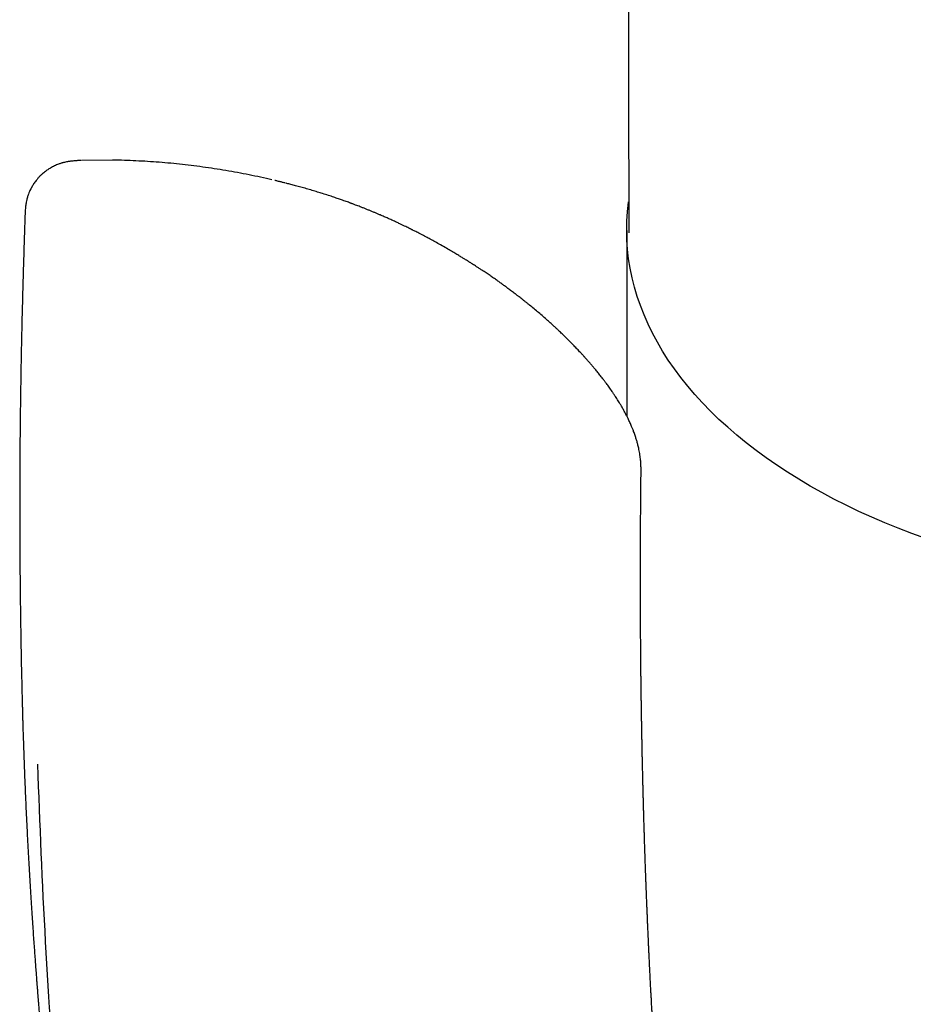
# Model space of a CAD drawing. Header units: millimetres. Extents: x 8 to 384, y 12 to 695.
# Tile 5 of 17: x 313 to 331, y 184 to 204. Entities that reach past the tile are written whole.
import ezdxf

# ---------------------------------------------------------------- set-up
doc = ezdxf.new("R2010")
doc.units = ezdxf.units.MM

msp = doc.modelspace()

# ---------------------------------------------------------------- linework, layer by layer
at = {"color": 7, "linetype": 'Continuous', "lineweight": 30}
for p, q in [((314.667, 201.22), (314.063, 201.216)), ((324.851, 199.827), (324.851, 196.156))]:
    msp.add_line(p, q, dxfattribs=at)
at = {"color": 7, "linetype": 'Continuous', "lineweight": 30, "flags": 128}
msp.add_lwpolyline([(330.772, 193.724), (330.498, 193.824), (330.228, 193.928), (329.963, 194.036), (329.703, 194.148), (329.448, 194.264), (329.198, 194.384), (328.954, 194.508), (328.716, 194.635), (328.483, 194.766), (328.257, 194.9), (328.036, 195.038), (327.822, 195.178), (327.615, 195.323), (327.414, 195.47), (327.219, 195.62), (327.032, 195.773), (326.852, 195.929), (326.679, 196.087), (326.513, 196.248), (326.354, 196.412), (326.203, 196.578), (326.059, 196.746), (325.923, 196.916), (325.795, 197.088), (325.675, 197.262), (325.563, 197.438), (325.458, 197.615), (325.362, 197.794), (325.274, 197.975), (325.194, 198.156), (325.122, 198.339), (325.059, 198.523), (325.004, 198.708), (324.957, 198.893), (324.919, 199.079), (324.889, 199.266), (324.868, 199.453), (324.856, 199.64), (324.851, 199.827), (324.856, 200.015), (324.868, 200.202), (324.889, 200.389), (324.89, 200.396)], dxfattribs=at)
at = {"color": 7, "linetype": 'Continuous', "lineweight": 30}
for points, knots in [([(324.725, 272.45), (324.725, 272.409), (324.725, 272.319), (324.725, 272.179), (324.726, 272.011), (324.726, 271.823), (324.727, 271.615), (324.727, 271.404), (324.728, 271.205), (324.729, 271.018), (324.729, 270.84), (324.73, 270.655), (324.73, 270.469), (324.731, 270.284), (324.731, 270.099), (324.732, 269.91), (324.732, 269.72), (324.733, 269.533), (324.733, 269.353), (324.734, 269.179), (324.734, 268.994), (324.735, 268.798), (324.735, 268.592), (324.736, 268.391), (324.736, 268.194), (324.737, 267.998), (324.737, 267.818), (324.738, 267.648), (324.738, 267.49), (324.739, 267.329), (324.739, 267.164), (324.739, 266.992), (324.74, 266.808), (324.74, 266.609), (324.741, 266.397), (324.742, 266.173), (324.742, 265.985), (324.742, 265.835), (324.743, 265.729), (324.743, 265.628), (324.743, 265.534), (324.744, 265.447), (324.744, 265.366), (324.744, 265.288), (324.744, 265.214), (324.744, 265.145), (324.744, 265.084), (324.745, 265.032), (324.745, 264.984), (324.745, 264.93), (324.745, 264.866), (324.745, 264.79), (324.745, 264.705), (324.746, 264.61), (324.746, 264.505), (324.746, 264.39), (324.747, 264.267), (324.747, 264.138), (324.747, 263.963), (324.748, 263.74), (324.749, 263.467), (324.749, 263.188), (324.75, 262.962), (324.751, 262.798), (324.751, 262.7), (324.751, 262.615), (324.751, 262.542), (324.751, 262.482), (324.751, 262.434), (324.752, 262.395), (324.752, 262.36), (324.752, 262.313), (324.752, 262.247), (324.752, 262.164), (324.752, 262.074), (324.753, 261.98), (324.753, 261.876), (324.753, 261.756), (324.754, 261.619), (324.754, 261.462), (324.754, 261.295), (324.755, 261.116), (324.755, 260.928), (324.756, 260.731), (324.756, 260.525), (324.757, 260.309), (324.758, 260.085), (324.758, 259.852), (324.759, 259.609), (324.759, 259.408), (324.76, 259.253), (324.76, 259.152), (324.76, 259.06), (324.76, 258.977), (324.761, 258.903), (324.761, 258.834), (324.761, 258.769), (324.761, 258.703), (324.761, 258.637), (324.762, 258.559), (324.762, 258.469), (324.762, 258.367), (324.762, 258.262), (324.763, 258.155), (324.763, 258.045), (324.763, 257.932), (324.763, 257.814), (324.764, 257.686), (324.764, 257.547), (324.765, 257.395), (324.765, 257.234), (324.765, 257.062), (324.766, 256.88), (324.766, 256.718), (324.767, 256.579), (324.767, 256.465), (324.767, 256.355), (324.767, 256.252), (324.768, 256.158), (324.768, 256.074), (324.768, 256.001), (324.768, 255.938), (324.768, 255.884), (324.769, 255.835), (324.769, 255.779), (324.769, 255.71), (324.769, 255.625), (324.769, 255.532), (324.77, 255.429), (324.77, 255.317), (324.77, 255.179), (324.771, 255.019), (324.771, 254.843), (324.771, 254.671), (324.772, 254.504), (324.772, 254.327), (324.773, 254.141), (324.773, 253.945), (324.774, 253.749), (324.774, 253.548), (324.775, 253.341), (324.775, 253.133), (324.776, 252.925), (324.776, 252.721), (324.777, 252.523), (324.777, 252.333), (324.778, 252.146), (324.778, 251.957), (324.779, 251.763), (324.779, 251.561), (324.78, 251.354), (324.78, 251.14), (324.781, 250.889), (324.782, 250.601), (324.782, 250.342), (324.783, 250.15), (324.783, 250.03), (324.783, 249.918), (324.784, 249.815), (324.784, 249.72), (324.784, 249.633), (324.784, 249.555), (324.784, 249.48), (324.785, 249.406), (324.785, 249.326), (324.785, 249.229), (324.785, 249.112), (324.786, 248.974), (324.786, 248.825), (324.786, 248.666), (324.787, 248.479), (324.787, 248.265), (324.788, 248.021), (324.789, 247.822), (324.789, 247.668), (324.789, 247.564), (324.789, 247.459), (324.79, 247.352), (324.79, 247.243), (324.79, 247.134), (324.79, 247.033), (324.791, 246.942), (324.791, 246.864), (324.791, 246.794), (324.791, 246.733), (324.791, 246.682), (324.791, 246.634), (324.792, 246.588), (324.792, 246.538), (324.792, 246.486), (324.792, 246.428), (324.792, 246.366), (324.792, 246.299), (324.792, 246.216), (324.793, 246.116), (324.793, 245.998), (324.793, 245.87), (324.794, 245.732), (324.794, 245.585), (324.794, 245.43), (324.795, 245.265), (324.795, 245.09), (324.796, 244.903), (324.796, 244.704), (324.797, 244.493), (324.797, 244.272), (324.798, 244.039), (324.798, 243.834), (324.799, 243.66), (324.799, 243.523), (324.799, 243.391), (324.8, 243.268), (324.8, 243.154), (324.8, 243.051), (324.8, 242.928), (324.801, 242.78), (324.801, 242.602), (324.802, 242.42), (324.802, 242.232), (324.803, 242.038), (324.803, 241.827), (324.804, 241.599), (324.804, 241.353), (324.805, 241.143), (324.805, 240.972), (324.805, 240.844), (324.806, 240.719), (324.806, 240.601), (324.806, 240.492), (324.806, 240.392), (324.807, 240.302), (324.807, 240.221), (324.807, 240.149), (324.807, 240.09), (324.807, 240.043), (324.807, 240.004), (324.807, 239.967), (324.808, 239.926), (324.808, 239.874), (324.808, 239.81), (324.808, 239.732), (324.808, 239.645), (324.808, 239.551), (324.809, 239.448), (324.809, 239.337), (324.809, 239.22), (324.81, 239.053), (324.81, 238.836), (324.811, 238.565), (324.811, 238.279), (324.812, 237.976), (324.813, 237.723), (324.813, 237.532), (324.813, 237.408), (324.814, 237.29), (324.814, 237.184), (324.814, 237.089), (324.814, 237.004), (324.815, 236.927), (324.815, 236.855), (324.815, 236.791), (324.815, 236.732), (324.815, 236.679), (324.815, 236.624), (324.815, 236.56), (324.816, 236.482), (324.816, 236.393), (324.816, 236.3), (324.816, 236.205), (324.816, 236.11), (324.817, 236.012), (324.817, 235.868), (324.817, 235.683), (324.818, 235.458), (324.818, 235.263), (324.819, 235.095), (324.819, 234.953), (324.819, 234.814), (324.82, 234.68), (324.82, 234.554), (324.82, 234.437), (324.821, 234.337), (324.821, 234.253), (324.821, 234.183), (324.821, 234.119), (324.821, 234.062), (324.821, 234.01), (324.821, 233.961), (324.822, 233.909), (324.822, 233.848), (324.822, 233.778), (324.822, 233.699), (324.822, 233.61), (324.822, 233.512), (324.823, 233.404), (324.823, 233.282), (324.823, 233.15), (324.824, 233.01), (324.824, 232.872), (324.824, 232.738), (324.825, 232.581), (324.825, 232.404), (324.825, 232.209), (324.826, 232.024), (324.826, 231.848), (324.827, 231.68), (324.827, 231.522), (324.827, 231.375), (324.828, 231.24), (324.828, 231.115), (324.828, 230.99), (324.828, 230.861), (324.829, 230.723), (324.829, 230.571), (324.829, 230.403), (324.83, 230.22), (324.83, 230.026), (324.831, 229.825), (324.832, 229.418), (324.833, 229.033), (324.833, 228.671), (324.834, 228.535), (324.834, 228.398), (324.834, 228.261), (324.835, 228.126), (324.835, 227.999), (324.835, 227.883), (324.835, 227.779), (324.836, 227.685), (324.836, 227.599), (324.836, 227.528), (324.836, 227.469), (324.836, 227.421), (324.836, 227.377), (324.836, 227.334), (324.836, 227.286), (324.837, 227.231), (324.837, 227.168), (324.837, 227.098), (324.837, 227.018), (324.837, 226.93), (324.837, 226.833), (324.838, 226.729), (324.838, 226.618), (324.838, 226.458), (324.839, 226.257), (324.839, 226.021), (324.84, 225.798), (324.84, 225.586), (324.841, 225.392), (324.841, 225.214), (324.841, 225.05), (324.842, 224.891), (324.842, 224.738), (324.842, 224.589), (324.843, 224.444), (324.843, 224.292), (324.843, 224.13), (324.844, 223.951), (324.844, 223.762), (324.845, 223.562), (324.845, 223.332), (324.846, 223.075), (324.846, 222.796), (324.847, 222.518), (324.848, 222.242), (324.848, 221.967), (324.849, 221.694), (324.849, 221.445), (324.85, 221.221), (324.85, 221.026), (324.851, 220.841), (324.851, 220.666), (324.851, 220.482), (324.852, 220.282), (324.852, 220.06), (324.853, 219.837), (324.853, 219.613), (324.854, 219.389), (324.854, 219.153), (324.855, 218.908), (324.855, 218.652), (324.856, 218.403), (324.856, 218.166), (324.857, 217.948), (324.857, 217.737), (324.858, 217.534), (324.858, 217.339), (324.858, 217.151), (324.859, 216.943), (324.859, 216.708), (324.86, 216.442), (324.86, 216.167), (324.861, 215.881), (324.862, 215.588), (324.862, 215.293), (324.863, 215), (324.864, 214.708), (324.864, 214.457), (324.864, 214.244), (324.865, 214.067), (324.865, 213.885), (324.866, 213.695), (324.866, 213.5), (324.866, 213.302), (324.867, 213.107), (324.867, 212.921), (324.868, 212.744), (324.868, 212.576), (324.868, 212.417), (324.869, 212.268), (324.869, 212.127), (324.869, 211.959), (324.87, 211.764), (324.87, 211.542), (324.87, 211.354), (324.871, 211.199), (324.871, 211.072), (324.871, 210.94), (324.872, 210.798), (324.872, 210.657), (324.872, 210.517), (324.872, 210.381), (324.873, 210.238), (324.873, 210.089), (324.874, 209.754), (324.875, 209.235), (324.876, 208.701), (324.877, 208.335), (324.877, 208.14), (324.877, 207.954), (324.878, 207.777), (324.878, 207.609), (324.878, 207.45), (324.879, 207.309), (324.879, 207.181), (324.879, 207.061), (324.879, 206.934), (324.88, 206.8), (324.88, 206.659), (324.88, 206.511), (324.881, 206.322), (324.881, 206.098), (324.882, 205.845), (324.882, 205.602), (324.883, 205.366), (324.883, 205.136), (324.883, 204.958), (324.884, 204.831), (324.884, 204.756), (324.884, 204.685), (324.884, 204.619), (324.884, 204.561), (324.884, 204.513), (324.884, 204.473), (324.884, 204.442), (324.884, 204.419), (324.884, 204.397), (324.885, 204.371), (324.885, 204.34), (324.885, 204.303), (324.885, 204.26), (324.885, 204.206), (324.885, 204.139), (324.885, 204.058), (324.885, 203.968), (324.886, 203.868), (324.886, 203.758), (324.886, 203.639), (324.886, 203.51), (324.886, 203.371), (324.887, 203.223), (324.887, 203.065), (324.887, 202.898), (324.888, 202.721), (324.888, 202.534), (324.889, 202.33), (324.889, 202.106), (324.889, 201.863), (324.89, 201.608), (324.89, 201.34), (324.891, 201.061), (324.892, 200.769), (324.892, 200.475), (324.893, 200.177), (324.893, 199.948), (324.893, 199.814), (324.893, 199.78)], [0, 0, 0, 0, 0.001689, 0.003748, 0.005772, 0.008638, 0.011484, 0.014382, 0.017332, 0.019688, 0.022129, 0.024676, 0.02733, 0.029789, 0.032334, 0.034963, 0.037611, 0.040175, 0.042654, 0.045049, 0.047359, 0.050306, 0.053123, 0.055886, 0.058603, 0.061274, 0.063938, 0.066076, 0.068254, 0.070473, 0.072733, 0.075082, 0.077556, 0.080342, 0.083271, 0.086344, 0.089562, 0.091053, 0.092532, 0.093921, 0.095219, 0.096425, 0.097539, 0.098562, 0.09964, 0.100593, 0.101421, 0.102125, 0.102738, 0.10342, 0.104341, 0.105387, 0.10656, 0.107859, 0.109311, 0.110893, 0.112606, 0.114394, 0.116208, 0.119851, 0.123598, 0.127448, 0.131403, 0.132905, 0.134245, 0.135424, 0.136442, 0.137238, 0.137898, 0.138419, 0.138861, 0.139337, 0.140383, 0.141577, 0.142766, 0.144072, 0.145495, 0.147035, 0.149021, 0.151173, 0.153491, 0.155954, 0.158542, 0.161255, 0.164092, 0.167055, 0.170143, 0.173357, 0.176695, 0.180158, 0.181673, 0.183066, 0.184334, 0.185478, 0.186498, 0.187393, 0.188305, 0.1892, 0.190112, 0.19104, 0.192412, 0.193818, 0.19526, 0.196736, 0.198246, 0.199791, 0.201396, 0.203125, 0.205071, 0.207157, 0.209381, 0.211745, 0.214247, 0.216889, 0.218429, 0.220012, 0.221564, 0.222988, 0.224283, 0.225448, 0.226429, 0.227296, 0.228048, 0.228686, 0.229315, 0.230354, 0.23152, 0.232812, 0.23423, 0.235773, 0.237443, 0.23992, 0.242359, 0.244725, 0.247019, 0.24924, 0.252038, 0.254712, 0.257323, 0.260144, 0.262989, 0.26586, 0.268751, 0.271573, 0.274291, 0.276907, 0.279429, 0.282007, 0.2847, 0.287457, 0.290325, 0.293274, 0.296283, 0.300675, 0.305188, 0.306958, 0.308613, 0.310148, 0.311563, 0.312883, 0.314078, 0.315148, 0.316119, 0.317139, 0.318233, 0.319401, 0.321159, 0.323062, 0.32511, 0.327302, 0.329628, 0.332817, 0.336163, 0.339665, 0.341069, 0.342496, 0.343947, 0.345422, 0.34692, 0.348443, 0.349901, 0.351108, 0.352191, 0.35315, 0.353985, 0.354695, 0.355281, 0.355954, 0.356608, 0.35733, 0.358119, 0.358975, 0.359898, 0.360889, 0.362389, 0.364021, 0.365784, 0.36768, 0.369707, 0.371833, 0.374101, 0.376514, 0.379071, 0.381822, 0.384723, 0.387772, 0.390971, 0.39432, 0.396225, 0.398163, 0.399991, 0.401665, 0.403255, 0.404678, 0.405933, 0.408323, 0.410775, 0.413287, 0.41586, 0.418521, 0.421319, 0.424545, 0.427936, 0.43149, 0.433223, 0.434992, 0.436748, 0.43838, 0.439882, 0.441255, 0.4425, 0.443615, 0.444602, 0.445459, 0.446043, 0.446547, 0.447049, 0.447606, 0.448219, 0.449185, 0.450263, 0.451453, 0.452756, 0.454171, 0.455698, 0.457328, 0.458997, 0.46259, 0.466311, 0.47016, 0.474417, 0.478819, 0.480589, 0.482323, 0.483944, 0.485452, 0.486703, 0.487864, 0.488935, 0.489915, 0.490806, 0.491606, 0.492316, 0.492992, 0.493895, 0.494962, 0.496193, 0.497589, 0.498802, 0.500115, 0.501499, 0.50287, 0.506058, 0.509142, 0.512122, 0.514129, 0.516087, 0.517994, 0.51985, 0.521599, 0.523206, 0.524672, 0.525725, 0.52669, 0.527568, 0.528358, 0.529061, 0.529687, 0.530392, 0.531226, 0.53219, 0.533282, 0.534505, 0.535856, 0.537337, 0.538948, 0.540867, 0.542816, 0.544715, 0.546564, 0.548364, 0.551179, 0.553863, 0.556416, 0.558838, 0.561134, 0.563318, 0.565391, 0.567194, 0.568903, 0.570558, 0.572325, 0.574226, 0.57626, 0.578624, 0.581147, 0.583826, 0.586631, 0.589452, 0.600627, 0.602503, 0.604383, 0.606267, 0.608155, 0.610044, 0.611836, 0.613393, 0.614823, 0.616125, 0.617298, 0.618343, 0.619083, 0.619743, 0.620321, 0.620882, 0.621541, 0.622299, 0.623155, 0.624111, 0.625218, 0.626434, 0.627759, 0.629192, 0.630734, 0.632366, 0.635779, 0.639026, 0.642106, 0.645019, 0.647766, 0.650118, 0.652363, 0.654542, 0.656655, 0.658701, 0.660682, 0.662649, 0.664951, 0.667404, 0.670007, 0.672762, 0.675667, 0.679518, 0.683359, 0.687181, 0.690985, 0.694769, 0.698535, 0.702233, 0.705067, 0.707758, 0.710303, 0.712705, 0.714961, 0.717894, 0.720954, 0.72414, 0.727097, 0.73019, 0.733425, 0.736801, 0.74032, 0.743978, 0.747089, 0.750094, 0.752993, 0.755786, 0.758473, 0.761054, 0.76355, 0.767071, 0.770729, 0.774523, 0.778454, 0.782539, 0.7866, 0.790636, 0.794645, 0.798652, 0.800992, 0.80342, 0.805937, 0.808543, 0.811238, 0.814009, 0.816701, 0.819266, 0.821704, 0.824015, 0.826199, 0.828256, 0.830186, 0.831996, 0.835185, 0.838245, 0.841176, 0.842924, 0.844627, 0.846422, 0.848376, 0.85049, 0.852262, 0.854133, 0.856101, 0.858169, 0.860307, 0.86991, 0.879579, 0.882351, 0.885039, 0.887603, 0.89004, 0.892353, 0.89454, 0.896602, 0.898164, 0.89981, 0.901555, 0.903399, 0.905342, 0.907384, 0.909525, 0.91314, 0.916619, 0.919964, 0.923176, 0.926333, 0.92948, 0.930516, 0.931551, 0.932569, 0.933481, 0.934271, 0.93494, 0.935488, 0.935915, 0.936194, 0.936466, 0.936817, 0.937248, 0.937757, 0.938346, 0.939014, 0.939995, 0.941107, 0.942351, 0.943728, 0.945237, 0.946878, 0.948652, 0.950557, 0.952595, 0.954765, 0.957068, 0.959502, 0.962069, 0.964769, 0.967949, 0.971295, 0.974807, 0.978486, 0.98233, 0.986341, 0.990517, 0.994492, 0.998606, 1, 1, 1, 1]), ([(314.046, 201.215), (314.03, 201.215), (314, 201.213), (313.964, 201.211), (313.938, 201.209), (313.919, 201.207), (313.897, 201.205), (313.871, 201.203), (313.841, 201.199), (313.81, 201.195), (313.777, 201.189), (313.74, 201.182), (313.705, 201.174), (313.677, 201.166), (313.652, 201.159), (313.627, 201.15), (313.597, 201.14), (313.561, 201.126), (313.52, 201.108), (313.48, 201.087), (313.443, 201.067), (313.412, 201.048), (313.384, 201.03), (313.355, 201.009), (313.322, 200.985), (313.286, 200.955), (313.249, 200.921), (313.211, 200.882), (313.176, 200.842), (313.144, 200.803), (313.119, 200.767), (313.098, 200.736), (313.083, 200.711), (313.073, 200.694), (313.068, 200.684), (313.062, 200.673), (313.054, 200.657), (313.041, 200.632), (313.024, 200.595), (313.003, 200.545), (312.983, 200.483), (312.964, 200.41), (312.949, 200.327), (312.945, 200.269), (312.943, 200.238)], [0, 0, 0, 0, 0.032381, 0.058353, 0.078075, 0.091534, 0.102687, 0.126214, 0.150336, 0.171515, 0.193748, 0.218291, 0.242102, 0.259821, 0.273581, 0.288452, 0.307218, 0.330068, 0.357188, 0.385384, 0.410136, 0.431206, 0.448828, 0.470533, 0.493128, 0.52003, 0.552239, 0.581843, 0.614696, 0.645351, 0.671062, 0.69183, 0.710868, 0.722305, 0.725973, 0.732696, 0.743251, 0.757644, 0.782742, 0.814436, 0.85246, 0.896433, 0.945834, 1, 1, 1, 1]), ([(317.826, 200.832), (317.808, 200.836), (317.715, 200.859), (317.545, 200.895), (317.316, 200.942), (317.087, 200.986), (316.857, 201.025), (316.628, 201.061), (316.398, 201.094), (316.168, 201.123), (315.938, 201.148), (315.709, 201.17), (315.479, 201.188), (315.249, 201.202), (315.02, 201.213), (314.826, 201.22), (314.708, 201.222), (314.667, 201.222)], [0, 0, 0, 0, 0.016813, 0.090322, 0.163676, 0.23688, 0.309936, 0.38285, 0.455626, 0.528267, 0.600778, 0.673163, 0.745425, 0.817569, 0.889598, 0.961516, 1, 1, 1, 1]), ([(318.084, 200.77), (318.073, 200.773), (318.042, 200.78), (317.999, 200.791), (317.957, 200.801), (317.926, 200.809), (317.902, 200.815), (317.888, 200.818), (317.882, 200.819)], [0, 0, 0, 0, 0.170575, 0.4684, 0.652051, 0.801709, 0.917545, 1, 1, 1, 1]), ([(321.285, 199.475), (321.246, 199.498), (321.17, 199.541), (321.062, 199.601), (320.965, 199.654), (320.884, 199.698), (320.817, 199.733), (320.763, 199.761), (320.716, 199.785), (320.676, 199.806), (320.641, 199.823), (320.613, 199.837), (320.591, 199.848), (320.576, 199.856), (320.558, 199.865), (320.532, 199.878), (320.496, 199.895), (320.451, 199.917), (320.399, 199.942), (320.339, 199.971), (320.271, 200.002), (320.199, 200.035), (320.125, 200.069), (320.049, 200.102), (319.98, 200.132), (319.917, 200.159), (319.862, 200.182), (319.807, 200.205), (319.75, 200.228), (319.693, 200.251), (319.635, 200.274), (319.579, 200.296), (319.529, 200.316), (319.487, 200.331), (319.455, 200.344), (319.429, 200.353), (319.406, 200.362), (319.384, 200.37), (319.355, 200.381), (319.319, 200.394), (319.273, 200.41), (319.214, 200.431), (319.14, 200.457), (319.047, 200.489), (318.942, 200.523), (318.835, 200.558), (318.727, 200.591), (318.621, 200.623), (318.51, 200.655), (318.401, 200.686), (318.298, 200.714), (318.206, 200.739), (318.139, 200.756), (318.101, 200.765), (318.092, 200.768)], [0, 0, 0, 0, 0.039896, 0.07606, 0.108492, 0.137193, 0.157466, 0.17535, 0.190843, 0.203945, 0.214686, 0.225016, 0.231939, 0.23591, 0.240683, 0.249589, 0.261401, 0.276119, 0.292984, 0.312532, 0.334753, 0.358302, 0.382235, 0.406551, 0.431252, 0.448458, 0.465846, 0.483417, 0.501171, 0.519109, 0.537231, 0.555388, 0.5714, 0.583963, 0.593938, 0.601352, 0.608023, 0.615039, 0.6224, 0.634689, 0.64863, 0.664602, 0.689182, 0.717422, 0.749332, 0.784927, 0.814358, 0.845925, 0.879638, 0.912605, 0.942283, 0.96866, 0.991724, 1, 1, 1, 1]), ([(312.941, 200.237), (312.938, 200.146), (312.93, 199.922), (312.918, 199.568), (312.906, 199.178), (312.895, 198.799), (312.885, 198.429), (312.876, 198.071), (312.868, 197.722), (312.861, 197.378), (312.855, 197.039), (312.85, 196.706), (312.845, 196.384), (312.841, 196.073), (312.838, 195.773), (312.836, 195.484), (312.834, 195.205), (312.833, 194.938), (312.832, 194.681), (312.832, 194.435), (312.832, 194.2), (312.832, 193.979), (312.833, 193.773), (312.833, 193.58), (312.834, 193.397), (312.836, 193.223), (312.837, 193.064), (312.838, 192.918), (312.839, 192.785), (312.841, 192.66), (312.842, 192.542), (312.844, 192.393), (312.846, 192.208), (312.85, 191.97), (312.854, 191.711), (312.859, 191.432), (312.865, 191.161), (312.871, 190.9), (312.876, 190.702), (312.879, 190.555), (312.882, 190.465), (312.884, 190.383), (312.886, 190.31), (312.888, 190.245), (312.889, 190.187), (312.89, 190.139), (312.891, 190.105), (312.892, 190.084), (312.893, 190.068), (312.893, 190.047), (312.894, 190.018), (312.895, 189.983), (312.896, 189.937), (312.898, 189.88), (312.9, 189.813), (312.902, 189.765), (312.902, 189.741)], [0, 0, 0, 0, 0.025457, 0.062936, 0.099494, 0.135135, 0.169857, 0.203662, 0.23655, 0.268522, 0.301034, 0.332541, 0.363043, 0.392541, 0.421034, 0.448522, 0.475006, 0.500486, 0.524961, 0.548431, 0.570897, 0.592358, 0.611672, 0.630093, 0.647621, 0.664255, 0.679995, 0.693501, 0.706271, 0.718306, 0.729605, 0.740251, 0.761269, 0.782785, 0.809047, 0.836014, 0.863686, 0.887476, 0.911762, 0.921246, 0.929979, 0.937912, 0.945045, 0.951378, 0.956912, 0.961646, 0.96558, 0.966587, 0.967982, 0.970063, 0.972831, 0.976286, 0.980428, 0.986191, 0.992908, 1, 1, 1, 1]), ([(325.135, 195.079), (325.135, 195.096), (325.135, 195.127), (325.134, 195.169), (325.133, 195.202), (325.131, 195.23), (325.127, 195.28), (325.12, 195.34), (325.109, 195.409), (325.1, 195.462), (325.09, 195.509), (325.079, 195.555), (325.07, 195.594), (325.061, 195.627), (325.051, 195.662), (325.04, 195.697), (325.029, 195.732), (325.017, 195.769), (325.003, 195.806), (324.99, 195.842), (324.977, 195.875), (324.966, 195.905), (324.954, 195.934), (324.94, 195.967), (324.923, 196.005), (324.905, 196.045), (324.888, 196.083), (324.867, 196.124), (324.843, 196.174), (324.812, 196.232), (324.777, 196.296), (324.743, 196.356), (324.711, 196.41), (324.683, 196.455), (324.656, 196.498), (324.626, 196.544), (324.595, 196.592), (324.563, 196.639), (324.533, 196.682), (324.503, 196.723), (324.476, 196.761), (324.452, 196.793), (324.434, 196.818), (324.418, 196.84), (324.399, 196.864), (324.376, 196.894), (324.34, 196.94), (324.294, 196.998), (324.241, 197.063), (324.192, 197.121), (324.148, 197.173), (324.107, 197.22), (324.075, 197.256), (324.052, 197.282), (324.036, 197.3), (324.023, 197.315), (324.012, 197.327), (324.002, 197.338), (323.992, 197.349), (323.978, 197.365), (323.958, 197.386), (323.933, 197.413), (323.904, 197.444), (323.873, 197.477), (323.832, 197.52), (323.781, 197.573), (323.719, 197.636), (323.668, 197.687), (323.625, 197.729), (323.591, 197.762), (323.556, 197.796), (323.523, 197.827), (323.497, 197.852), (323.477, 197.871), (323.464, 197.883), (323.452, 197.894), (323.441, 197.905), (323.426, 197.918), (323.407, 197.936), (323.383, 197.957), (323.354, 197.984), (323.32, 198.014), (323.239, 198.088), (323.108, 198.201), (322.972, 198.314), (322.88, 198.389), (322.834, 198.426), (322.792, 198.459), (322.757, 198.487), (322.727, 198.509), (322.704, 198.527), (322.685, 198.542), (322.665, 198.558), (322.639, 198.577), (322.607, 198.602), (322.572, 198.628), (322.535, 198.655), (322.499, 198.682), (322.456, 198.714), (322.405, 198.751), (322.346, 198.793), (322.283, 198.839), (322.215, 198.886), (322.142, 198.936), (322.066, 198.988), (321.994, 199.036), (321.931, 199.077), (321.882, 199.109), (321.839, 199.137), (321.805, 199.159), (321.781, 199.174), (321.763, 199.186), (321.745, 199.197), (321.724, 199.211), (321.695, 199.229), (321.656, 199.253), (321.604, 199.285), (321.54, 199.324), (321.465, 199.369), (321.379, 199.42), (321.318, 199.456), (321.285, 199.475)], [0, 0, 0, 0, 0.0086472, 0.0155956, 0.0208682, 0.0252103, 0.0295554, 0.0463807, 0.0560158, 0.0652365, 0.0740799, 0.0808275, 0.0875842, 0.0943379, 0.1006988, 0.1068347, 0.1130579, 0.1202182, 0.1268862, 0.1339514, 0.140172, 0.1455102, 0.1507685, 0.1566668, 0.1644319, 0.1725951, 0.1798552, 0.1861494, 0.1966281, 0.2084253, 0.2213213, 0.2344386, 0.2443448, 0.2535034, 0.2617609, 0.270812, 0.2815777, 0.2908598, 0.2998088, 0.3083707, 0.3165372, 0.3238, 0.328258, 0.332256, 0.3372907, 0.3437711, 0.351558, 0.3667763, 0.3811182, 0.393188, 0.4045685, 0.4151499, 0.4241863, 0.4285985, 0.4324663, 0.4357913, 0.4385749, 0.4408183, 0.4429707, 0.4461849, 0.4510111, 0.4571852, 0.4646182, 0.4721161, 0.4792921, 0.4945257, 0.5081987, 0.5225953, 0.5299569, 0.5376851, 0.545779, 0.5535693, 0.5597997, 0.5637809, 0.5666633, 0.5687014, 0.5712302, 0.5744434, 0.57834, 0.5838085, 0.5902231, 0.5975815, 0.6057586, 0.6434383, 0.6811389, 0.6910196, 0.7007381, 0.7092966, 0.7165304, 0.7224414, 0.7270311, 0.730519, 0.7341218, 0.7392972, 0.746023, 0.7532892, 0.7605413, 0.7677794, 0.7750036, 0.7863281, 0.797619, 0.8097141, 0.8237366, 0.8371492, 0.8519513, 0.8681418, 0.8783326, 0.8880493, 0.8962736, 0.9030061, 0.9071137, 0.9103654, 0.9131594, 0.9171747, 0.9225989, 0.9294318, 0.9394904, 0.9515766, 0.9656903, 0.9818314, 1, 1, 1, 1]), ([(325.304, 185.284), (325.304, 185.294), (325.302, 185.323), (325.3, 185.373), (325.297, 185.438), (325.294, 185.496), (325.292, 185.545), (325.29, 185.583), (325.288, 185.623), (325.286, 185.66), (325.285, 185.693), (325.284, 185.719), (325.282, 185.754), (325.28, 185.803), (325.277, 185.862), (325.275, 185.92), (325.272, 185.979), (325.27, 186.034), (325.267, 186.085), (325.266, 186.125), (325.264, 186.159), (325.263, 186.187), (325.262, 186.211), (325.261, 186.236), (325.26, 186.267), (325.258, 186.304), (325.256, 186.345), (325.255, 186.388), (325.253, 186.432), (325.251, 186.478), (325.249, 186.525), (325.247, 186.571), (325.245, 186.616), (325.244, 186.655), (325.243, 186.687), (325.242, 186.712), (325.241, 186.736), (325.24, 186.762), (325.238, 186.798), (325.237, 186.84), (325.235, 186.887), (325.233, 186.934), (325.231, 186.989), (325.229, 187.049), (325.226, 187.115), (325.225, 187.168), (325.223, 187.211), (325.222, 187.25), (325.22, 187.295), (325.218, 187.342), (325.217, 187.398), (325.214, 187.461), (325.212, 187.528), (325.21, 187.586), (325.209, 187.637), (325.207, 187.679), (325.206, 187.713), (325.205, 187.741), (325.204, 187.763), (325.204, 187.782), (325.203, 187.801), (325.203, 187.824), (325.202, 187.853), (325.201, 187.888), (325.199, 187.941), (325.197, 188.006), (325.195, 188.081), (325.193, 188.15), (325.191, 188.217), (325.189, 188.289), (325.186, 188.367), (325.184, 188.448), (325.182, 188.532), (325.18, 188.62), (325.177, 188.699), (325.176, 188.765), (325.175, 188.809), (325.174, 188.847), (325.173, 188.891), (325.171, 188.945), (325.17, 189), (325.169, 189.047), (325.168, 189.089), (325.167, 189.136), (325.166, 189.182), (325.165, 189.224), (325.164, 189.26), (325.163, 189.292), (325.163, 189.319), (325.162, 189.342), (325.162, 189.365), (325.161, 189.392), (325.16, 189.427), (325.159, 189.468), (325.158, 189.513), (325.158, 189.56), (325.157, 189.606), (325.156, 189.653), (325.155, 189.703), (325.154, 189.753), (325.153, 189.798), (325.152, 189.837), (325.151, 189.872), (325.151, 189.908), (325.15, 189.957), (325.149, 190.021), (325.148, 190.093), (325.146, 190.167), (325.145, 190.238), (325.144, 190.307), (325.143, 190.377), (325.142, 190.449), (325.141, 190.523), (325.14, 190.596), (325.139, 190.67), (325.138, 190.736), (325.137, 190.792), (325.136, 190.839), (325.136, 190.889), (325.135, 190.94), (325.135, 190.986), (325.134, 191.024), (325.134, 191.053), (325.134, 191.076), (325.133, 191.1), (325.133, 191.129), (325.133, 191.166), (325.132, 191.208), (325.132, 191.26), (325.131, 191.32), (325.131, 191.388), (325.13, 191.455), (325.129, 191.519), (325.129, 191.577), (325.128, 191.626), (325.128, 191.669), (325.128, 191.709), (325.128, 191.751), (325.127, 191.799), (325.127, 191.852), (325.126, 191.914), (325.126, 191.987), (325.126, 192.054), (325.125, 192.109), (325.125, 192.145), (325.125, 192.172), (325.125, 192.199), (325.125, 192.23), (325.125, 192.267), (325.125, 192.311), (325.124, 192.357), (325.124, 192.409), (325.124, 192.464), (325.124, 192.521), (325.124, 192.575), (325.124, 192.624), (325.124, 192.666), (325.123, 192.698), (325.123, 192.723), (325.123, 192.744), (325.123, 192.77), (325.123, 192.804), (325.123, 192.843), (325.123, 192.912), (325.123, 193.004), (325.123, 193.116), (325.123, 193.22), (325.124, 193.308), (325.124, 193.381), (325.124, 193.442), (325.124, 193.503), (325.124, 193.568), (325.125, 193.638), (325.125, 193.705), (325.125, 193.768), (325.125, 193.822), (325.126, 193.869), (325.126, 193.904), (325.126, 193.929), (325.126, 193.95), (325.126, 193.974), (325.126, 194.005), (325.127, 194.044), (325.127, 194.089), (325.127, 194.136), (325.128, 194.184), (325.128, 194.23), (325.128, 194.279), (325.129, 194.329), (325.129, 194.38), (325.129, 194.426), (325.13, 194.462), (325.13, 194.489), (325.13, 194.51), (325.13, 194.532), (325.131, 194.558), (325.131, 194.592), (325.131, 194.632), (325.132, 194.676), (325.132, 194.72), (325.133, 194.771), (325.133, 194.827), (325.134, 194.885), (325.134, 194.931), (325.135, 194.964), (325.135, 194.987), (325.135, 195.012), (325.136, 195.045), (325.136, 195.071), (325.136, 195.086), (325.136, 195.087)], [0, 0, 0, 0, 0.002964, 0.0090039, 0.0157528, 0.0231965, 0.0270165, 0.030997, 0.0351381, 0.0392819, 0.0426996, 0.0452995, 0.0473914, 0.0535903, 0.0605009, 0.0657438, 0.0717993, 0.0786683, 0.0830976, 0.0875461, 0.0911326, 0.0937856, 0.0959831, 0.0985838, 0.1017964, 0.1056214, 0.109989, 0.1144357, 0.1188766, 0.1237548, 0.128626, 0.1334901, 0.1382749, 0.1423873, 0.1456957, 0.1481996, 0.150169, 0.1528974, 0.1565539, 0.161049, 0.1661406, 0.171033, 0.1756832, 0.1830197, 0.1897506, 0.1961362, 0.19926, 0.2032304, 0.2080815, 0.2130772, 0.2178008, 0.2255583, 0.2324459, 0.2384625, 0.2436297, 0.2480727, 0.2514366, 0.2542401, 0.2564828, 0.2583154, 0.2600304, 0.262391, 0.2653975, 0.2690504, 0.2731354, 0.2816873, 0.2893572, 0.2962248, 0.3026929, 0.3101851, 0.3183113, 0.3267657, 0.3351127, 0.3440195, 0.3539038, 0.3596403, 0.364142, 0.3676062, 0.3712435, 0.3775341, 0.3843138, 0.3879854, 0.3922216, 0.3970526, 0.4024787, 0.4061944, 0.4100649, 0.4134306, 0.4161459, 0.4182104, 0.4204154, 0.4232022, 0.4267192, 0.4309668, 0.4358427, 0.4406726, 0.4453338, 0.4498263, 0.4552344, 0.4603752, 0.4651626, 0.4691738, 0.4723512, 0.475687, 0.4804048, 0.4872791, 0.495111, 0.5026555, 0.5099119, 0.5168756, 0.523522, 0.5314213, 0.5389185, 0.5461607, 0.5536268, 0.5616154, 0.5660907, 0.5708767, 0.5759736, 0.5813645, 0.5862245, 0.5900992, 0.5929878, 0.5948845, 0.5971984, 0.6002174, 0.6039419, 0.6083463, 0.612922, 0.6198771, 0.6267732, 0.6336104, 0.6403041, 0.6462087, 0.6511887, 0.6552455, 0.6591278, 0.6634383, 0.6681773, 0.6734548, 0.6797378, 0.6870799, 0.695479, 0.7002646, 0.7038276, 0.7061979, 0.7086349, 0.7117987, 0.7156139, 0.7201311, 0.7250111, 0.7297101, 0.7358613, 0.7416566, 0.7470955, 0.7521464, 0.7564347, 0.7598508, 0.7619228, 0.7638388, 0.766458, 0.7698128, 0.7739036, 0.7785329, 0.7905444, 0.8018297, 0.8123757, 0.8221729, 0.828389, 0.8344193, 0.8405575, 0.8469724, 0.8539411, 0.8617408, 0.8673445, 0.8731205, 0.8779398, 0.8816157, 0.8837013, 0.8854667, 0.8878425, 0.8908699, 0.8948712, 0.8995956, 0.9044475, 0.9092212, 0.9139166, 0.9185336, 0.9238745, 0.9291062, 0.9338326, 0.9376761, 0.9401148, 0.9419879, 0.9439415, 0.9466249, 0.9500385, 0.9541022, 0.9586968, 0.9631375, 0.9673545, 0.9739986, 0.9799956, 0.9851401, 0.9877103, 0.989938, 0.9921637, 0.9953735, 0.9997282, 1, 1, 1, 1]), ([(312.903, 189.746), (312.907, 189.618), (312.915, 189.366), (312.929, 188.994), (312.944, 188.635), (312.96, 188.289), (312.976, 187.955), (312.992, 187.633), (313.008, 187.345), (313.023, 187.089), (313.036, 186.863), (313.05, 186.644), (313.063, 186.435), (313.076, 186.235), (313.089, 186.045), (313.101, 185.867), (313.113, 185.701), (313.124, 185.545), (313.135, 185.4), (313.143, 185.284), (313.15, 185.196), (313.155, 185.132), (313.159, 185.073), (313.163, 185.022), (313.166, 184.981), (313.168, 184.951), (313.17, 184.93), (313.171, 184.913), (313.173, 184.891), (313.175, 184.864), (313.178, 184.829), (313.181, 184.788), (313.185, 184.738), (313.19, 184.679), (313.195, 184.611), (313.202, 184.534), (313.208, 184.449), (313.23, 184.189), (313.266, 183.758), (313.319, 183.165), (313.374, 182.58), (313.428, 182.026), (313.482, 181.5), (313.522, 181.114), (313.551, 180.844), (313.568, 180.688), (313.585, 180.536), (313.601, 180.39), (313.615, 180.261), (313.628, 180.148), (313.639, 180.049), (313.648, 179.972), (313.654, 179.915), (313.658, 179.877), (313.663, 179.84), (313.666, 179.807), (313.67, 179.778), (313.672, 179.756), (313.674, 179.739), (313.676, 179.727), (313.677, 179.713), (313.679, 179.694), (313.682, 179.667), (313.686, 179.632), (313.692, 179.588), (313.698, 179.533), (313.705, 179.468), (313.714, 179.394), (313.724, 179.31), (313.735, 179.218), (313.746, 179.119), (313.759, 179.014), (313.772, 178.905), (313.785, 178.793), (313.799, 178.682), (313.817, 178.53), (313.841, 178.338), (313.869, 178.111), (313.896, 177.895), (313.922, 177.69), (313.947, 177.497), (313.97, 177.316), (313.993, 177.146), (314.015, 176.98), (314.035, 176.83), (314.054, 176.691), (314.071, 176.563), (314.089, 176.431), (314.108, 176.296), (314.127, 176.158), (314.147, 176.017), (314.164, 175.895), (314.178, 175.798), (314.188, 175.73), (314.196, 175.672), (314.203, 175.625), (314.208, 175.59), (314.211, 175.565), (314.214, 175.546), (314.217, 175.526), (314.221, 175.5), (314.226, 175.464), (314.233, 175.418), (314.241, 175.362), (314.25, 175.302), (314.259, 175.239), (314.272, 175.151), (314.289, 175.034), (314.311, 174.893), (314.333, 174.748), (314.355, 174.6), (314.379, 174.446), (314.415, 174.214), (314.464, 173.905), (314.526, 173.521), (314.591, 173.131), (314.64, 172.84), (314.673, 172.65), (314.688, 172.564), (314.702, 172.482), (314.716, 172.406), (314.728, 172.337), (314.739, 172.274), (314.749, 172.217), (314.758, 172.169), (314.765, 172.128), (314.771, 172.094), (314.776, 172.065), (314.781, 172.042), (314.784, 172.023), (314.787, 172.008), (314.789, 171.992), (314.793, 171.971), (314.799, 171.942), (314.805, 171.906), (314.813, 171.864), (314.83, 171.771), (314.855, 171.633), (314.889, 171.449), (314.92, 171.282), (314.95, 171.125), (314.977, 170.98), (315.006, 170.828), (315.038, 170.665), (315.07, 170.5), (315.103, 170.333), (315.136, 170.164), (315.171, 169.988), (315.203, 169.827), (315.232, 169.687), (315.256, 169.57), (315.279, 169.457), (315.3, 169.352), (315.32, 169.258), (315.337, 169.175), (315.352, 169.102), (315.366, 169.034), (315.379, 168.972), (315.391, 168.915), (315.401, 168.869), (315.408, 168.834), (315.414, 168.807), (315.419, 168.783), (315.424, 168.759), (315.43, 168.732), (315.438, 168.694), (315.448, 168.644), (315.462, 168.581), (315.477, 168.512), (315.492, 168.439), (315.509, 168.362), (315.526, 168.282), (315.544, 168.199), (315.566, 168.094), (315.594, 167.967), (315.627, 167.815), (315.662, 167.654), (315.7, 167.482), (315.741, 167.299), (315.784, 167.108), (315.827, 166.917), (315.869, 166.729), (315.911, 166.544), (315.953, 166.364), (315.998, 166.165), (316.048, 165.95), (316.102, 165.719), (316.154, 165.494), (316.211, 165.254), (316.272, 164.998), (316.337, 164.728), (316.385, 164.526), (316.418, 164.39), (316.436, 164.316), (316.454, 164.243), (316.471, 164.173), (316.487, 164.108), (316.501, 164.051), (316.513, 164.002), (316.523, 163.964), (316.53, 163.934), (316.537, 163.907), (316.545, 163.876), (316.554, 163.84), (316.565, 163.793), (316.58, 163.735), (316.597, 163.666), (316.616, 163.59), (316.638, 163.504), (316.662, 163.41), (316.688, 163.308), (316.715, 163.199), (316.742, 163.095), (316.767, 162.998), (316.789, 162.913), (316.81, 162.832), (316.829, 162.758), (316.847, 162.691), (316.863, 162.631), (316.878, 162.578), (316.89, 162.532), (316.901, 162.492), (316.909, 162.463), (316.916, 162.441), (316.921, 162.422), (316.928, 162.398), (316.94, 162.356), (316.957, 162.298), (316.981, 162.222), (317.005, 162.146), (317.026, 162.085), (317.042, 162.038), (317.054, 162.003), (317.066, 161.968), (317.078, 161.937), (317.088, 161.91), (317.098, 161.882), (317.109, 161.853), (317.12, 161.825), (317.131, 161.798), (317.142, 161.771), (317.153, 161.743), (317.166, 161.713), (317.179, 161.683), (317.191, 161.653), (317.204, 161.624), (317.216, 161.596), (317.23, 161.567), (317.247, 161.53), (317.266, 161.489), (317.285, 161.449), (317.302, 161.416), (317.315, 161.39), (317.327, 161.365), (317.342, 161.337), (317.359, 161.305), (317.376, 161.274), (317.391, 161.245), (317.407, 161.216), (317.424, 161.186), (317.441, 161.157), (317.456, 161.132), (317.47, 161.109), (317.483, 161.087), (317.498, 161.063), (317.515, 161.035), (317.534, 161.005), (317.553, 160.976), (317.571, 160.949), (317.587, 160.925), (317.605, 160.899), (317.625, 160.87), (317.649, 160.836), (317.675, 160.8), (317.698, 160.77), (317.715, 160.748), (317.73, 160.728), (317.75, 160.702), (317.766, 160.683), (317.775, 160.672)], [0, 0, 0, 0, 0.012263, 0.0241479, 0.0356515, 0.046771, 0.0575037, 0.0678473, 0.0777996, 0.0853435, 0.0926437, 0.0996995, 0.1065006, 0.1129799, 0.1191241, 0.1249324, 0.1302982, 0.1353404, 0.1400585, 0.1444521, 0.1466238, 0.1487064, 0.1506785, 0.1523541, 0.15369, 0.154686, 0.1552691, 0.1557427, 0.1564241, 0.1573253, 0.1584464, 0.1597876, 0.1613488, 0.1633204, 0.1655584, 0.1680629, 0.170834, 0.173853, 0.193547, 0.2129894, 0.2321759, 0.2511503, 0.2677607, 0.2842897, 0.2894673, 0.2946364, 0.2997737, 0.3046278, 0.3091304, 0.3126677, 0.3159531, 0.3189866, 0.3203293, 0.3216161, 0.3228469, 0.3240031, 0.3249635, 0.3257065, 0.3262321, 0.3265745, 0.3269975, 0.3275564, 0.3284938, 0.3296641, 0.3310673, 0.3329446, 0.3351226, 0.3376013, 0.3403804, 0.34346, 0.3468399, 0.3503016, 0.3540261, 0.357801, 0.3615054, 0.3651392, 0.3731356, 0.380768, 0.3880366, 0.3949417, 0.4014836, 0.4075555, 0.4132777, 0.4187243, 0.4243293, 0.4285495, 0.4328905, 0.4373524, 0.4419349, 0.446638, 0.4514614, 0.4563458, 0.4590302, 0.4613563, 0.4633243, 0.4649344, 0.4661868, 0.4669199, 0.467458, 0.4681194, 0.4689991, 0.4700969, 0.4718095, 0.4737693, 0.4758232, 0.4779697, 0.4802089, 0.4848768, 0.4899016, 0.4946892, 0.4997606, 0.5051145, 0.5106136, 0.5236571, 0.5369241, 0.5504121, 0.5641181, 0.5671624, 0.570206, 0.5730794, 0.5757252, 0.5781437, 0.5803351, 0.5822997, 0.5840376, 0.5854051, 0.5865902, 0.5875928, 0.588413, 0.5890509, 0.5895065, 0.5899859, 0.5907279, 0.5917333, 0.5930022, 0.5945257, 0.596138, 0.6027206, 0.6089324, 0.6154598, 0.6203154, 0.6253545, 0.6307156, 0.6364228, 0.6424762, 0.648161, 0.6541211, 0.6603569, 0.6668691, 0.6711043, 0.6753226, 0.6793077, 0.683056, 0.6865675, 0.6893127, 0.6918934, 0.6943094, 0.6965606, 0.6986055, 0.7003361, 0.7014712, 0.7024085, 0.7031986, 0.7040591, 0.7050148, 0.7060658, 0.7080771, 0.7103658, 0.7128655, 0.7154904, 0.7182403, 0.7211155, 0.7241163, 0.727243, 0.7324116, 0.7378935, 0.7436905, 0.7498046, 0.7565802, 0.763623, 0.7705827, 0.7774231, 0.7841441, 0.7907455, 0.797227, 0.8059426, 0.8144295, 0.8226863, 0.8307111, 0.8410719, 0.851097, 0.8607832, 0.8635717, 0.8663302, 0.8690585, 0.8717469, 0.8742028, 0.8763494, 0.8781859, 0.8797115, 0.8806247, 0.8815832, 0.8827463, 0.8841142, 0.8856873, 0.8880287, 0.8906058, 0.8934134, 0.8966784, 0.90021, 0.9040094, 0.908078, 0.9124169, 0.9156825, 0.9189613, 0.9219866, 0.9247489, 0.9272473, 0.9294813, 0.9314501, 0.933195, 0.9346595, 0.9358431, 0.936409, 0.9370242, 0.9378654, 0.9389336, 0.9414711, 0.9440204, 0.9468427, 0.949321, 0.9504034, 0.9517093, 0.952943, 0.9539896, 0.9548877, 0.9558361, 0.9568629, 0.9578837, 0.9588204, 0.9596753, 0.9606744, 0.9618182, 0.9628016, 0.9638558, 0.9649532, 0.9658492, 0.9668129, 0.9681093, 0.9697508, 0.9711996, 0.9723831, 0.9732309, 0.9740378, 0.9750233, 0.9762956, 0.9775062, 0.9784113, 0.9794061, 0.9806475, 0.981704, 0.9826236, 0.9834452, 0.9842057, 0.9850329, 0.9861009, 0.9872706, 0.9884227, 0.9893766, 0.9902659, 0.991187, 0.9922879, 0.9934841, 0.9950855, 0.9964434, 0.9969417, 0.9976886, 0.9987078, 1, 1, 1, 1]), ([(313.182, 189.255), (313.228, 188.079), (313.319, 185.726), (313.569, 182.27), (313.902, 178.873), (314.327, 175.541), (314.809, 172.456), (315.334, 169.608), (315.883, 166.985), (316.337, 165.054), (316.656, 163.781), (316.819, 163.147), (316.987, 162.517), (317.151, 161.885), (317.375, 161.31), (317.58, 160.911), (317.731, 160.736), (317.762, 160.7)], [0, 0, 0, 0, 0.1136562, 0.2272987, 0.3409258, 0.4545385, 0.5681359, 0.6627867, 0.7574267, 0.8520596, 0.8757172, 0.8993742, 0.9230307, 0.9466811, 0.9702928, 0.993884, 1, 1, 1, 1]), ([(327.978, 169.82), (327.978, 169.82), (327.978, 169.819), (327.976, 169.822), (327.973, 169.828), (327.969, 169.836), (327.966, 169.842), (327.963, 169.849), (327.959, 169.856), (327.954, 169.865), (327.95, 169.875), (327.944, 169.886), (327.938, 169.898), (327.932, 169.912), (327.925, 169.927), (327.918, 169.942), (327.911, 169.956), (327.905, 169.97), (327.899, 169.983), (327.893, 169.996), (327.887, 170.01), (327.88, 170.024), (327.874, 170.038), (327.868, 170.051), (327.862, 170.064), (327.856, 170.079), (327.849, 170.094), (327.843, 170.108), (327.836, 170.123), (327.828, 170.142), (327.819, 170.164), (327.808, 170.19), (327.796, 170.218), (327.787, 170.241), (327.779, 170.259), (327.774, 170.272), (327.768, 170.285), (327.763, 170.298), (327.759, 170.309), (327.753, 170.322), (327.747, 170.337), (327.742, 170.352), (327.736, 170.364), (327.731, 170.377), (327.726, 170.391), (327.72, 170.406), (327.714, 170.42), (327.708, 170.436), (327.702, 170.451), (327.696, 170.467), (327.691, 170.481), (327.685, 170.497), (327.677, 170.517), (327.667, 170.542), (327.657, 170.57), (327.647, 170.596), (327.637, 170.623), (327.627, 170.649), (327.617, 170.677), (327.607, 170.704), (327.597, 170.732), (327.588, 170.755), (327.58, 170.778), (327.572, 170.801), (327.564, 170.823), (327.555, 170.847), (327.545, 170.877), (327.531, 170.917), (327.514, 170.965), (327.497, 171.013), (327.481, 171.061), (327.464, 171.11), (327.447, 171.16), (327.432, 171.207), (327.418, 171.249), (327.407, 171.281), (327.397, 171.312), (327.388, 171.342), (327.378, 171.372), (327.368, 171.403), (327.359, 171.433), (327.349, 171.464), (327.34, 171.493), (327.33, 171.523), (327.321, 171.552), (327.311, 171.585), (327.301, 171.615), (327.291, 171.648), (327.282, 171.679), (327.272, 171.71), (327.263, 171.742), (327.253, 171.774), (327.244, 171.804), (327.236, 171.83), (327.229, 171.854), (327.222, 171.877), (327.215, 171.901), (327.208, 171.925), (327.202, 171.948), (327.195, 171.969), (327.187, 171.998), (327.176, 172.036), (327.162, 172.086), (327.146, 172.14), (327.13, 172.196), (327.115, 172.249), (327.102, 172.298), (327.091, 172.338), (327.081, 172.373), (327.072, 172.406), (327.062, 172.441), (327.053, 172.476), (327.044, 172.509), (327.035, 172.541), (327.027, 172.572), (327.019, 172.602), (327.011, 172.634), (327.002, 172.666), (326.994, 172.697), (326.986, 172.728), (326.978, 172.758), (326.97, 172.789), (326.961, 172.824), (326.952, 172.859), (326.944, 172.889), (326.938, 172.911), (326.934, 172.931), (326.929, 172.949), (326.924, 172.97), (326.916, 172.999), (326.907, 173.037), (326.896, 173.081), (326.885, 173.124), (326.874, 173.168), (326.863, 173.214), (326.85, 173.265), (326.838, 173.316), (326.826, 173.364), (326.816, 173.407), (326.806, 173.448), (326.797, 173.488), (326.787, 173.527), (326.778, 173.566), (326.77, 173.601), (326.763, 173.631), (326.757, 173.655), (326.752, 173.678), (326.746, 173.705), (326.739, 173.734), (326.732, 173.765), (326.725, 173.796), (326.718, 173.824), (326.713, 173.849), (326.705, 173.881), (326.696, 173.921), (326.687, 173.965), (326.677, 174.009), (326.667, 174.051), (326.656, 174.101), (326.645, 174.155), (326.63, 174.22), (326.614, 174.294), (326.597, 174.373), (326.581, 174.452), (326.565, 174.525), (326.551, 174.591), (326.54, 174.648), (326.529, 174.698), (326.519, 174.748), (326.509, 174.8), (326.498, 174.853), (326.488, 174.903), (326.478, 174.952), (326.468, 175.001), (326.458, 175.053), (326.448, 175.105), (326.437, 175.16), (326.425, 175.222), (326.413, 175.282), (326.403, 175.337), (326.395, 175.381), (326.387, 175.42), (326.381, 175.455), (326.374, 175.489), (326.367, 175.527), (326.359, 175.572), (326.349, 175.623), (326.34, 175.675), (326.331, 175.721), (326.324, 175.762), (326.317, 175.798), (326.31, 175.836), (326.303, 175.876), (326.296, 175.915), (326.29, 175.952), (326.284, 175.987), (326.278, 176.02), (326.272, 176.051), (326.267, 176.084), (326.26, 176.118), (326.253, 176.159), (326.246, 176.204), (326.237, 176.252), (326.23, 176.297), (326.222, 176.343), (326.214, 176.392), (326.204, 176.448), (326.194, 176.506), (326.185, 176.563), (326.176, 176.614), (326.169, 176.662), (326.161, 176.707), (326.153, 176.757), (326.144, 176.814), (326.134, 176.876), (326.124, 176.94), (326.115, 176.998), (326.105, 177.06), (326.095, 177.126), (326.083, 177.203), (326.07, 177.284), (326.059, 177.361), (326.049, 177.428), (326.041, 177.48), (326.034, 177.525), (326.028, 177.566), (326.022, 177.61), (326.015, 177.653), (326.009, 177.697), (326.003, 177.739), (325.996, 177.784), (325.989, 177.832), (325.982, 177.881), (325.976, 177.929), (325.969, 177.972), (325.964, 178.01), (325.959, 178.044), (325.955, 178.076), (325.951, 178.108), (325.946, 178.141), (325.941, 178.178), (325.935, 178.218), (325.929, 178.263), (325.923, 178.311), (325.916, 178.359), (325.91, 178.405), (325.904, 178.451), (325.898, 178.496), (325.893, 178.536), (325.888, 178.571), (325.884, 178.605), (325.879, 178.638), (325.875, 178.671), (325.87, 178.706), (325.865, 178.746), (325.859, 178.792), (325.852, 178.847), (325.845, 178.908), (325.837, 178.97), (325.83, 179.026), (325.824, 179.076), (325.818, 179.12), (325.814, 179.158), (325.809, 179.198), (325.803, 179.243), (325.797, 179.298), (325.789, 179.36), (325.781, 179.425), (325.774, 179.491), (325.766, 179.556), (325.759, 179.621), (325.751, 179.688), (325.743, 179.759), (325.734, 179.834), (325.726, 179.909), (325.718, 179.98), (325.711, 180.045), (325.704, 180.104), (325.699, 180.153), (325.695, 180.19), (325.692, 180.221), (325.688, 180.252), (325.685, 180.285), (325.681, 180.322), (325.677, 180.361), (325.672, 180.407), (325.667, 180.454), (325.662, 180.505), (325.656, 180.556), (325.651, 180.609), (325.644, 180.674), (325.637, 180.752), (325.627, 180.843), (325.618, 180.937), (325.609, 181.035), (325.599, 181.133), (325.591, 181.223), (325.585, 181.289), (325.58, 181.338), (325.576, 181.377), (325.573, 181.418), (325.569, 181.458), (325.565, 181.499), (325.562, 181.539), (325.558, 181.578), (325.555, 181.612), (325.552, 181.642), (325.55, 181.67), (325.547, 181.701), (325.544, 181.737), (325.54, 181.777), (325.537, 181.821), (325.533, 181.867), (325.529, 181.915), (325.524, 181.964), (325.52, 182.013), (325.516, 182.063), (325.512, 182.106), (325.51, 182.14), (325.508, 182.165), (325.506, 182.185), (325.504, 182.205), (325.503, 182.226), (325.501, 182.249), (325.498, 182.281), (325.495, 182.324), (325.49, 182.381), (325.485, 182.446), (325.48, 182.51), (325.475, 182.566), (325.472, 182.611), (325.469, 182.65), (325.466, 182.684), (325.462, 182.734), (325.457, 182.803), (325.451, 182.892), (325.444, 182.983), (325.438, 183.068), (325.433, 183.14), (325.428, 183.198), (325.425, 183.249), (325.421, 183.308), (325.416, 183.38), (325.41, 183.468), (325.403, 183.564), (325.396, 183.668), (325.385, 183.841), (325.375, 183.997), (325.367, 184.131), (325.364, 184.176), (325.362, 184.216), (325.36, 184.248), (325.359, 184.275), (325.357, 184.294), (325.356, 184.31), (325.355, 184.328), (325.354, 184.353), (325.352, 184.384), (325.35, 184.422), (325.347, 184.467), (325.344, 184.519), (325.341, 184.58), (325.337, 184.653), (325.332, 184.737), (325.327, 184.83), (325.322, 184.932), (325.316, 185.043), (325.31, 185.163), (325.306, 185.246), (325.304, 185.289)], [0, 0, 0, 0, 0.000453, 0.0059749, 0.0112655, 0.0134912, 0.0162185, 0.0184654, 0.0208061, 0.0233003, 0.0258944, 0.028065, 0.0307182, 0.0336496, 0.0360838, 0.0388813, 0.041501, 0.043275, 0.0453372, 0.0473171, 0.0491146, 0.0511211, 0.0532446, 0.0548413, 0.0563606, 0.0584447, 0.060279, 0.061955, 0.0637679, 0.0655817, 0.068487, 0.0716198, 0.0745592, 0.0777012, 0.0790075, 0.080407, 0.081847, 0.083181, 0.0843166, 0.0854884, 0.0872103, 0.0887386, 0.0899438, 0.0911041, 0.0924819, 0.0940745, 0.0954399, 0.0968219, 0.0984629, 0.0999664, 0.1012546, 0.1025733, 0.1042702, 0.1068479, 0.1095788, 0.11184, 0.1141627, 0.1167271, 0.118825, 0.1216821, 0.1236319, 0.1260312, 0.1277554, 0.1295373, 0.1317867, 0.1334507, 0.1354961, 0.1391924, 0.1432606, 0.1472863, 0.1510227, 0.1547717, 0.1589232, 0.1630654, 0.1658943, 0.1686348, 0.1706364, 0.1731483, 0.1753952, 0.1777249, 0.1801169, 0.1823485, 0.184614, 0.1866742, 0.1891965, 0.1911778, 0.193909, 0.1960368, 0.1984781, 0.2005634, 0.2029278, 0.20551, 0.2075675, 0.2094133, 0.2111617, 0.2127089, 0.2144333, 0.2163175, 0.2178504, 0.2192088, 0.220869, 0.2239486, 0.2274236, 0.2313289, 0.2354359, 0.2391417, 0.2422888, 0.2455921, 0.247284, 0.2496981, 0.2523045, 0.2545284, 0.2567252, 0.2591419, 0.2609972, 0.2629495, 0.2653478, 0.2674267, 0.2694525, 0.271599, 0.2735515, 0.2754503, 0.277826, 0.2806375, 0.2824033, 0.2838404, 0.2850026, 0.2862285, 0.2875769, 0.2890033, 0.2919743, 0.2950919, 0.2977869, 0.3004215, 0.3035764, 0.3067743, 0.310521, 0.3134511, 0.3161542, 0.3187729, 0.321371, 0.3238747, 0.3262156, 0.3289612, 0.3306656, 0.3320146, 0.333454, 0.3351722, 0.3370428, 0.3390257, 0.3412353, 0.3428686, 0.3442821, 0.3460457, 0.3490398, 0.3518056, 0.3544211, 0.3572801, 0.3599132, 0.3637824, 0.3674016, 0.3721132, 0.3777832, 0.3821227, 0.3869148, 0.391359, 0.3944497, 0.3975534, 0.4004647, 0.4037157, 0.4072266, 0.4102222, 0.4130243, 0.4161477, 0.4193641, 0.4224345, 0.42577, 0.4294985, 0.4337464, 0.4366762, 0.4394579, 0.4418087, 0.4438445, 0.44585, 0.4478384, 0.4509006, 0.4539507, 0.457027, 0.4603364, 0.4622856, 0.464438, 0.4667888, 0.4692142, 0.4716193, 0.4737298, 0.4759198, 0.4778227, 0.4796923, 0.4815505, 0.4836075, 0.4859034, 0.4887671, 0.4917398, 0.4944579, 0.4968628, 0.4998875, 0.5032058, 0.5067571, 0.5101707, 0.5132963, 0.5159833, 0.5186078, 0.5213745, 0.5247326, 0.5286241, 0.5324337, 0.5359375, 0.5389966, 0.5432264, 0.5476494, 0.5523864, 0.5575704, 0.5611296, 0.5641147, 0.5665915, 0.5689861, 0.5713981, 0.5741489, 0.5765276, 0.5790091, 0.5816025, 0.5843777, 0.5873419, 0.5901152, 0.5926779, 0.5947964, 0.5967361, 0.5985461, 0.6003228, 0.6022478, 0.6043445, 0.6066069, 0.6092499, 0.6121263, 0.6148781, 0.6174921, 0.6199921, 0.6228433, 0.6252261, 0.627031, 0.6288944, 0.6309653, 0.6327381, 0.6346713, 0.6369437, 0.6395837, 0.642592, 0.6464234, 0.6500017, 0.6532125, 0.6560489, 0.6585236, 0.6607133, 0.6626298, 0.6652444, 0.6684342, 0.6719964, 0.6757521, 0.6795418, 0.6832162, 0.686824, 0.6905279, 0.6946152, 0.6989775, 0.7032606, 0.7072458, 0.7109545, 0.7143479, 0.7172279, 0.7191103, 0.7206818, 0.7223921, 0.7244104, 0.7262866, 0.7285098, 0.7310869, 0.7339048, 0.7365216, 0.7395958, 0.7425392, 0.7454398, 0.75054, 0.7555585, 0.7608007, 0.7662962, 0.7719318, 0.7771827, 0.7812744, 0.7831069, 0.7852856, 0.7877118, 0.7899911, 0.7920825, 0.7945367, 0.7966695, 0.7985202, 0.8002089, 0.8016367, 0.8032816, 0.805275, 0.8076172, 0.8100455, 0.8126116, 0.8152422, 0.8179372, 0.8206967, 0.8235207, 0.8261675, 0.8278502, 0.8291797, 0.8302037, 0.8312653, 0.8324322, 0.8337045, 0.8350822, 0.837748, 0.8408441, 0.8444429, 0.8485451, 0.851317, 0.8537934, 0.8558946, 0.8577059, 0.8595639, 0.8641471, 0.8690743, 0.8741228, 0.8792714, 0.8829642, 0.8860741, 0.8887078, 0.8914664, 0.8957878, 0.9005754, 0.9058359, 0.9115702, 0.917543, 0.9342922, 0.9370468, 0.9395612, 0.9417156, 0.9435097, 0.9449433, 0.9460161, 0.9466689, 0.9476316, 0.9489635, 0.9506648, 0.9527357, 0.9551763, 0.957987, 0.961168, 0.9652574, 0.9698317, 0.9748913, 0.9804372, 0.98647, 0.9929906, 1, 1, 1, 1])]:
    msp.add_open_spline(points, degree=3, knots=knots, dxfattribs=at)

doc.saveas('drawing.dxf')
